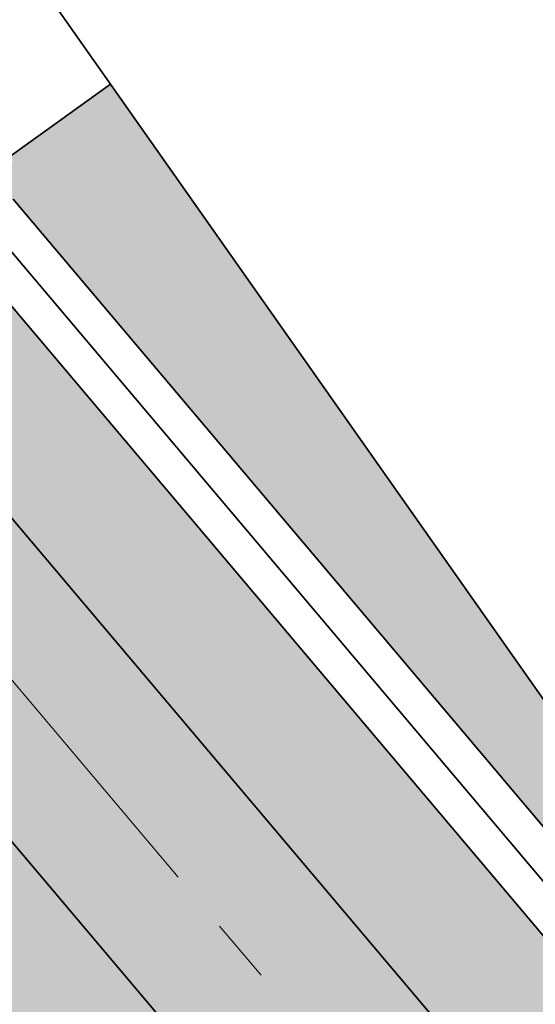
# Model space of a CAD drawing. Header units: metres. Extents: x 150631 to 152219, y 482740 to 484556.
# Tile 6 of 48: x 151822 to 151839, y 482905 to 482935. Entities that reach past the tile are written whole.
import ezdxf

# ---------------------------------------------------------------- set-up
doc = ezdxf.new("R2010")
doc.units = ezdxf.units.M
doc.linetypes.add('AM-AS', pattern=[16, 10, -2, 2, -2])
for name, color, linetype, lineweight in [('N-WE-AM-AS_WEG_VERBINDINGSWEG-G', 10, 'AM-AS', 18), ('N-WE-GW-WATERGANG_BODEM-G', 90, 'Continuous', 35), ('N-WE-VH-KANTVERHARDING-G', 2, 'Continuous', 35), ('N-WE-VH-VERHARDING_ASFALT-A', 252, 'Continuous', 18)]:
    doc.layers.add(name, color=color, linetype=linetype, lineweight=lineweight)
doc.layers.add('N-WE-GR-STADSLANDBOUW-A', color=7, linetype='Continuous', lineweight=35, true_color=0xffff9e)
doc.layers.add('N-WE-KG-GRENS_PERCEEL-G', color=150, linetype='KG-PERCEEL', lineweight=35, true_color=0x007fff)
doc.styles.get("Standard").update_dxf_attribs({"font": 'NLCS-ISO.ttf'})
doc.linetypes.add('KG-PERCEEL', pattern='A,5.5,-2,["P",Standard,S=1.8,R=0,X=-0.5,Y=-0.9],-2,5.5,-2,[5,NLCS.shx,S=0.75,R=0,X=0,Y=0],-2', length=19)

msp = doc.modelspace()

# ---------------------------------------------------------------- hatches: boundary and pattern name
at = {"layer": 'N-WE-GR-STADSLANDBOUW-A', "transparency": 33554559}
h = msp.add_hatch(color=256, dxfattribs=at)
h.dxf.hatch_style = 1
h.paths.add_polyline_path([(151855.0908107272, 482864.416554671, 0.08325716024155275), (151842.1346763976, 482886.2451062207), (151815.8449665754, 482917.3443474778), (151815.6922287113, 482917.2152306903), (151815.0466447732, 482917.9789200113), (151813.6263601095, 482919.6590365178, 0.4142135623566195), (151805.4525752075, 482920.3440477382), (151804.6888858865, 482919.6984638), (151845.3777868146, 482871.5657930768, -0.07474467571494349), (151849.5132843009, 482864.8594521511, -0.008459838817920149), (151850.4283162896, 482862.6106904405, -0.1749639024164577), (151851.0832826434, 482834.2671788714), (151854.5585105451, 482829.3321449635, 0.1947558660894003)])
h.paths.add_polyline_path([(151892.509977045, 482837.9334108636), (151825.2858163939, 482933.3957867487), (151822.1404082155, 482931.1332287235), (151822.2571965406, 482930.9708695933), (151820.8280927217, 482929.9428852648), (151821.4556247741, 482929.129783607), (151822.2626244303, 482929.8119798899), (151851.8197962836, 482894.8475156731), (151865.5774785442, 482875.3107743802), (151863.7787207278, 482874.0440975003), (151850.076967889, 482893.50141563), (151820.5825079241, 482928.3916952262), (151821.4556247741, 482929.129783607), (151820.8280927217, 482929.9428852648), (151819.8981212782, 482929.273937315, 0.4373113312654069), (151819.2150800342, 482923.735894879), (151820.3161010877, 482922.4334491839), (151820.9616850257, 482921.669759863), (151820.8089471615, 482921.5406430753), (151847.0986569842, 482890.4414018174, -0.08325716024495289), (151861.1520535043, 482866.7641781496, -0.2141414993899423), (151858.868447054, 482823.211774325), (151861.6191549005, 482819.3056027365), (151862.2967645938, 482820.4250874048), (151864.0014823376, 482819.3948151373), (151863.9979416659, 482819.393858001), (151862.8705832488, 482817.5284987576), (151863.0903077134, 482817.2164767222)])
at = {"layer": 'N-WE-VH-VERHARDING_ASFALT-A', "transparency": 33554585}
h = msp.add_hatch(color=256, dxfattribs=at)
h.dxf.hatch_style = 1
h.paths.add_polyline_path([(151861.1520535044, 482866.7641781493, 0.08325716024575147), (151847.0986569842, 482890.4414018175), (151820.8089471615, 482921.5406430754), (151815.8449665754, 482917.3443474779), (151842.1346763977, 482886.2451062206, -0.08325716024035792), (151855.0908107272, 482864.4165546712, -0.3443066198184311), (151838.4290565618, 482809.3191709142), (151804.0733342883, 482785.1049330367), (151807.8179695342, 482779.7919577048), (151842.1736918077, 482804.0061955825, 0.34430661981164)])

# ---------------------------------------------------------------- linework, layer by layer
at = {"layer": 'N-WE-AM-AS_WEG_VERBINDINGSWEG-G', "flags": 128}
msp.add_lwpolyline([(151810.6122288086, 482928.5685826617), (151844.6166666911, 482888.3432540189, -0.08325716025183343), (151858.1214321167, 482865.5903664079, -0.3443089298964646), (151840.3010365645, 482806.6624452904), (151791.2923654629, 482772.1206705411, 0.1834698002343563), (151771.4258293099, 482742.7012653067, 0.1834698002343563)], format="xyb", dxfattribs=at)
at = {"layer": 'N-WE-GW-WATERGANG_BODEM-G', "flags": 128}
for points in [[(151822.2626244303, 482929.81197989), (151851.8197962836, 482894.8475156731)], [(151820.5825079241, 482928.3916952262), (151850.0769678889, 482893.5014156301)], [(151822.0502207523, 482928.3593576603), (151850.9483820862, 482894.1744656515)]]:
    msp.add_lwpolyline(points, dxfattribs=at)
at = {"layer": 'N-WE-KG-GRENS_PERCEEL-G', "color": 242, "true_color": 0xcd2027}
msp.add_lwpolyline([(151820.2469305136, 482940.5513096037), (151892.509977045, 482837.9334108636), (151863.0903077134, 482817.2164767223), (151844.997154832, 482842.9098486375), (151790.8359999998, 482919.8220000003)], close=True, dxfattribs=at)
at = {"layer": 'N-WE-VH-KANTVERHARDING-G', "flags": 128}
for points in [[(151808.5769515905, 482936.0104026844), (151847.0986569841, 482890.4414018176, -0.08325716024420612), (151861.1520535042, 482866.7641781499, -0.344306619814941), (151842.1736918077, 482804.0061955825), (151805.7745174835, 482778.3517133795)], [(151813.7790979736, 482919.7881533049), (151842.134676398, 482886.2451062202, -0.08325716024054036), (151855.0908107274, 482864.4165546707, -0.3443066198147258), (151838.4290565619, 482809.3191709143), (151802.0298822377, 482783.6646887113), (151795.6874739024, 482779.1944993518)]]:
    msp.add_lwpolyline(points, format="xyb", dxfattribs=at)
msp.add_lwpolyline([(151825.2858163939, 482933.3957867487), (151819.7813329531, 482929.4362964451)], dxfattribs=at)

doc.saveas('drawing.dxf')
